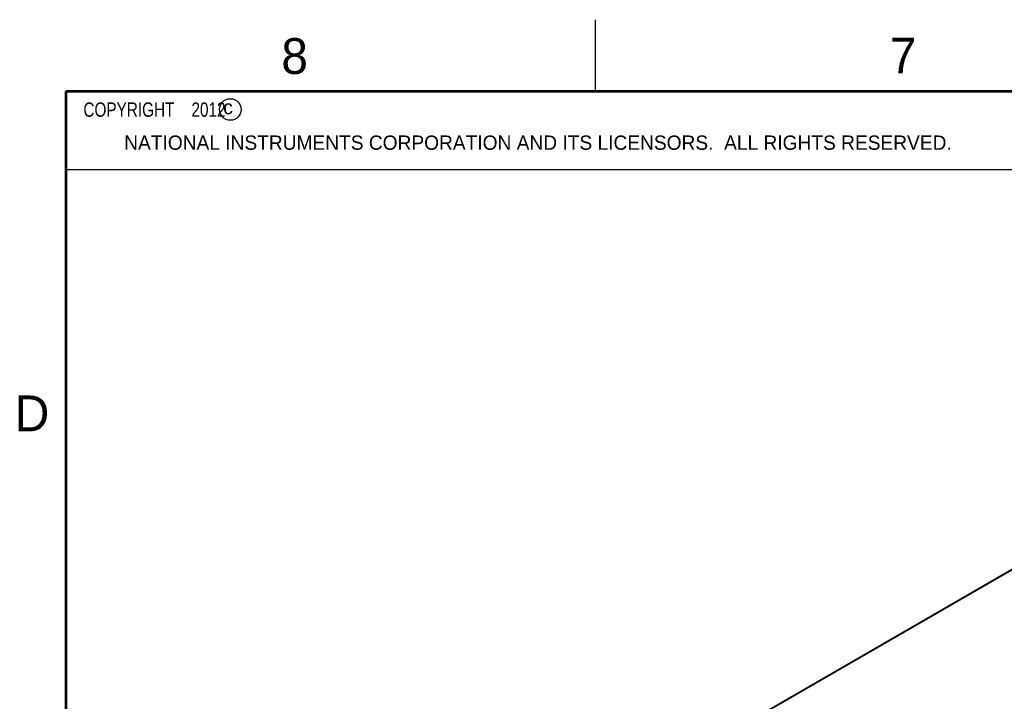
# Model space of a CAD drawing. Header units: inches. Extents: x 0 to 34, y 0 to 22.
# Tile 19 of 64: x 0.2 to 7.1, y 17.2 to 22. Entities that reach past the tile are written whole.
import ezdxf

# ---------------------------------------------------------------- set-up
doc = ezdxf.new("R2010")
doc.units = ezdxf.units.IN
doc.header["$LTSCALE"] = 1.87
doc.header["$MEASUREMENT"] = 0
doc.layers.get('0').update_dxf_attribs({"linetype": 'CONTINUOUS'})
doc.layers.add('DETAIL', color=7, linetype='CONTINUOUS')
doc.styles.get("Standard").update_dxf_attribs({"font": 'txt', "width": 0.8})
doc.styles.add('TEXTSTYLE_2', font='txt')

msp = doc.modelspace()

# ---------------------------------------------------------------- linework, layer by layer
at = {"color": 2, "linetype": 'CONTINUOUS'}
for p, q in [((4.2, 21.5), (4.2, 22)), ((0.5, 21.5), (8.25, 21.5)), ((0.5, 21.5), (0.5, 20.9531)), ((0.5, 20.9531), (8.25, 20.9531))]:
    msp.add_line(p, q, dxfattribs=at)
at = {"color": 7, "linetype": 'CONTINUOUS'}
for p, q in [((8.8999, 19.1946), (4.1016, 16.4241)), ((8.9073, 19.1939), (4.109, 16.4234))]:
    msp.add_line(p, q, dxfattribs=at)
at = {"color": 7, "linetype": 'CONTINUOUS', "const_width": 0.02}
for points in [[(0.5, 21.5), (0.5, 0.5)], [(33.5, 21.5), (0.5, 21.5)]]:
    msp.add_lwpolyline(points, dxfattribs=at)
at = {"color": 2, "linetype": 'CONTINUOUS'}
msp.add_circle((1.6484, 21.3727), 0.0754, dxfattribs=at)

# ---------------------------------------------------------------- texts
at = {"color": 2, "linetype": 'CONTINUOUS', "attachment_point": 1, "line_spacing_factor": 0.9, "style": 'TEXTSTYLE_2'}
for s, insert, char_height, width in [('8', (2.0046, 21.8713), 0.25, 0.25), ('7', (6.2556, 21.8743), 0.25, 0.25), ('c', (1.599, 21.4388), 0.1, 0.1), ('NATIONAL INSTRUMENTS CORPORATION AND ITS LICENSORS.  ALL RIGHTS RESERVED.', (0.9071, 21.1911), 0.1, 7.3), ('D', (0.1424, 19.375), 0.25, 0.25)]:
    msp.add_mtext(s, dxfattribs=dict(at, insert=insert, char_height=char_height, width=width))
at = {"layer": 'DETAIL', "color": 2, "linetype": 'CONTINUOUS', "insert": (0.5625, 21.4219), "char_height": 0.1, "width": 1.52, "attachment_point": 1, "line_spacing_factor": 0.9}
msp.add_mtext('  COPYRIGHT    2012', dxfattribs=at)

doc.saveas('drawing.dxf')
